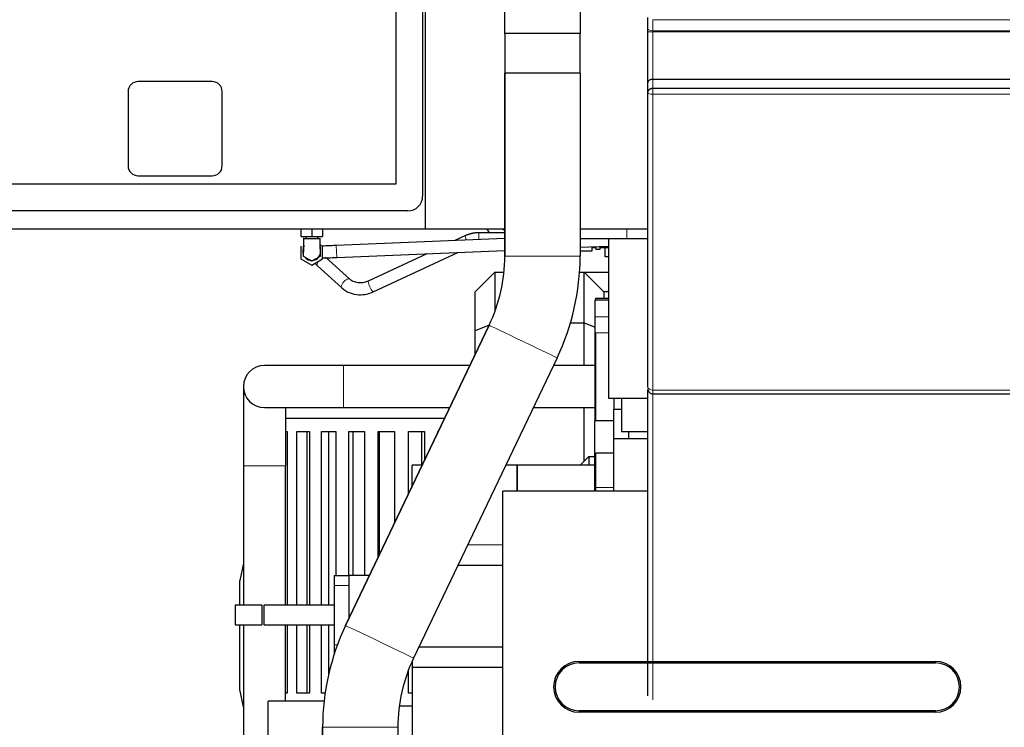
# Model space of a CAD drawing. Header units: inches. Extents: x 0 to 29700, y -16 to 21000.
# Tile 101 of 256: x 1957 to 2951, y 16531 to 17246. Entities that reach past the tile are written whole.
import ezdxf

# ---------------------------------------------------------------- set-up
doc = ezdxf.new("R2010")
doc.units = ezdxf.units.IN
doc.layers.add('1', color=7, linetype='Continuous', true_color=0xffffff)

msp = doc.modelspace()

# ---------------------------------------------------------------- linework, layer by layer
at = {"layer": '1', "color": 2, "linetype": 'Continuous', "lineweight": 25}
for p, q in [((2366.901, 17034.494), (2366.901, 17860.494)), ((2363.901, 17721.494), (2363.901, 17067.494)), ((2336.901, 17709.494), (2336.901, 17079.494)), ((2446.864, 17231.494), (2446.864, 17541.494)), ((2522.938, 17541.494), (2522.938, 17231.494)), ((2591.401, 17236.579), (2591.401, 17247.821)), ((2484.901, 17231.494), (2446.864, 17231.494)), ((2446.901, 17231.494), (2446.901, 17191.494)), ((2522.938, 17231.494), (2484.901, 17231.494)), ((2522.901, 17191.494), (2522.901, 17231.494)), ((2591.401, 17182.258), (2591.401, 17233.345)), ((2446.86, 17191.494), (2446.87, 17191.494)), ((2446.86, 17191.494), (2446.86, 17006.831)), ((2484.901, 17191.494), (2446.87, 17191.494)), ((2446.87, 17006.831), (2446.87, 17191.494)), ((2522.943, 17191.494), (2484.901, 17191.494)), ((2522.943, 17191.494), (2522.943, 17006.831)), ((2956.901, 17185.292), (2596.401, 17185.292)), ((2151.401, 17182.994), (2076.401, 17182.994)), ((2591.401, 17172.793), (2591.401, 17182.258)), ((2956.901, 17176.019), (2596.401, 17176.019)), ((2066.401, 17172.994), (2066.401, 17097.994)), ((2161.401, 17097.994), (2161.401, 17172.994)), ((2591.401, 16874.586), (2591.401, 17171.816)), ((2076.401, 17087.994), (2151.401, 17087.994)), ((2336.901, 17079.494), (1706.901, 17079.494)), ((2348.901, 17052.494), (1694.901, 17052.494)), ((1654.901, 17034.494), (2366.901, 17034.494)), ((2240.901, 17034.494), (2240.901, 17026.494)), ((2240.901, 17026.494), (2251.901, 17026.494)), ((2245.901, 17026.494), (2245.901, 17024.494)), ((2251.901, 17034.494), (2251.901, 17026.494)), ((2251.901, 17026.494), (2262.901, 17026.494)), ((2257.901, 17024.494), (2257.901, 17026.494)), ((2262.901, 17034.494), (2262.901, 17026.494)), ((2366.901, 17034.494), (2446.859, 17034.494)), ((2407.118, 17027.485), (2396.385, 17022.483)), ((2446.86, 17030.494), (2420.76, 17030.494)), ((2522.944, 17034.494), (2591.4, 17034.494)), ((2240.901, 17016.844), (2240.901, 17004.143)), ((2243.402, 17024.494), (2243.404, 17024.494)), ((2262.901, 17016.844), (2260.401, 17018.288)), ((2262.901, 17004.143), (2262.901, 17016.844)), ((2446.856, 17024.574), (2276.632, 17017.523)), ((2276.632, 17017.522), (2276.632, 17017.523)), ((2522.941, 17015.715), (2551.584, 17016.901)), ((2522.943, 17024.494), (2570.242, 17024.494)), ((2534.901, 17016.21), (2534.901, 17011.792)), ((2538.901, 17016.376), (2538.901, 17013.524)), ((2542.776, 17016.537), (2542.776, 17013.524)), ((2548.401, 17015.256), (2548.401, 17016.77)), ((2551.584, 17024.493), (2551.584, 16863.524)), ((2570.242, 17024.494), (2591.403, 17024.494)), ((2277.128, 17005.533), (2446.857, 17012.564)), ((2368.105, 17009.301), (2308.891, 16981.702)), ((2313.961, 16970.825), (2399.28, 17010.593)), ((2534.901, 17011.792), (2522.943, 17011.792)), ((2534.901, 17015.494), (2538.901, 17015.494)), ((2542.776, 17013.524), (2538.901, 17013.524)), ((2542.776, 17015.494), (2548.401, 17015.494)), ((2548.401, 17006.018), (2548.401, 17015.256)), ((2551.585, 17015.256), (2548.401, 17015.256)), ((2551.585, 17006.018), (2548.401, 17006.018)), ((2240.901, 17004.143), (2251.901, 16997.792)), ((2251.901, 16997.792), (2262.901, 17004.143)), ((2257.742, 16997.055), (2282.252, 16974.724)), ((2290.334, 16983.594), (2265.824, 17005.926)), ((2436.901, 16990.633), (2416.901, 16970.633)), ((2436.901, 16990.633), (2446.049, 16990.633)), ((2436.901, 16990.633), (2436.901, 16950.915)), ((2522.39, 16990.633), (2526.901, 16990.633)), ((2526.901, 16990.633), (2551.585, 16990.633)), ((2546.901, 16970.633), (2526.901, 16990.633)), ((2526.901, 16939.609), (2526.901, 16990.633)), ((2416.901, 16931.325), (2416.901, 16970.633)), ((2551.585, 16970.633), (2546.901, 16970.633)), ((2546.901, 16970.633), (2546.901, 16964.493)), ((2538.134, 16962.671), (2551.584, 16962.671)), ((2538.134, 16945.671), (2538.134, 16962.671)), ((2538.901, 16962.67), (2538.901, 16964.494)), ((2538.901, 16964.494), (2551.584, 16964.494)), ((2431.028, 16936.99), (2286.127, 16633.801)), ((2286.138, 16633.801), (2431.039, 16936.99)), ((2431.138, 16937.222), (2416.901, 16931.325)), ((2513.254, 16939.609), (2526.901, 16939.609)), ((2526.901, 16939.609), (2538.134, 16934.956)), ((2526.901, 16896.355), (2526.901, 16939.609)), ((2538.134, 16840.694), (2538.134, 16945.671)), ((2416.901, 16907.431), (2416.901, 16931.325)), ((2538.901, 16840.695), (2538.901, 16929.494)), ((2499.675, 16904.186), (2354.775, 16600.997)), ((2284.033, 16896.357), (2204.033, 16896.357)), ((2411.612, 16896.357), (2284.033, 16896.357)), ((2538.13, 16896.357), (2495.931, 16896.357)), ((2182.833, 16875.157), (2182.833, 16795.157)), ((2591.401, 16562.992), (2591.401, 16871.636)), ((2596.401, 16867.686), (2956.901, 16867.686)), ((2551.584, 16863.524), (2591.403, 16863.524)), ((2556.901, 16863.526), (2556.901, 16852.494)), ((2564.901, 16863.524), (2564.901, 16829.523)), ((2204.033, 16853.957), (2284.033, 16853.957)), ((2225.233, 16853.956), (2225.233, 16795.157)), ((2284.033, 16853.957), (2391.346, 16853.957)), ((2475.669, 16853.957), (2538.13, 16853.957)), ((2526.901, 16799.693), (2526.901, 16853.959)), ((2556.901, 16822.544), (2556.901, 16852.494)), ((2556.901, 16852.494), (2564.904, 16852.494)), ((2386.032, 16842.869), (2225.233, 16842.869)), ((2537.401, 16840.694), (2537.401, 16769.699)), ((2556.901, 16840.694), (2537.401, 16840.694)), ((2225.233, 16829.669), (2226.944, 16829.669)), ((2226.944, 16829.669), (2226.944, 16654.439)), ((2236.938, 16654.439), (2236.938, 16829.669)), ((2236.938, 16829.669), (2249.78, 16829.669)), ((2246.907, 16829.669), (2246.907, 16654.439)), ((2249.78, 16829.669), (2249.78, 16654.439)), ((2261.595, 16654.439), (2261.595, 16829.669)), ((2261.595, 16829.669), (2276.275, 16829.669)), ((2268.786, 16829.669), (2268.786, 16654.439)), ((2276.275, 16829.669), (2276.275, 16684.436)), ((2289.393, 16684.436), (2289.393, 16829.669)), ((2289.393, 16829.669), (2305.272, 16829.669)), ((2293.493, 16829.669), (2293.493, 16684.436)), ((2305.272, 16829.669), (2305.272, 16684.436)), ((2319.12, 16702.833), (2319.12, 16829.669)), ((2319.12, 16829.669), (2335.501, 16829.669)), ((2319.949, 16829.669), (2319.949, 16704.566)), ((2335.501, 16829.669), (2335.501, 16737.108)), ((2349.474, 16766.346), (2349.474, 16829.669)), ((2349.474, 16829.669), (2365.643, 16829.669)), ((2363.19, 16795.691), (2363.19, 16829.669)), ((2365.643, 16829.669), (2365.643, 16800.179)), ((2379.13, 16828.398), (2379.13, 16829.669)), ((2591.403, 16829.523), (2564.901, 16829.523)), ((2571.901, 16829.523), (2571.901, 16822.544)), ((2591.404, 16822.544), (2556.901, 16822.544)), ((2556.901, 16769.684), (2556.901, 16822.544)), ((2538.901, 16773.194), (2538.901, 16808.194)), ((2538.901, 16808.194), (2556.901, 16808.194)), ((2531.901, 16804.693), (2522.902, 16795.694)), ((2531.901, 16804.693), (2537.402, 16804.693)), ((2531.901, 16804.693), (2531.901, 16795.691)), ((2182.833, 16795.157), (2182.833, 16654.432)), ((2225.233, 16654.432), (2225.233, 16795.157)), ((2363.499, 16795.694), (2353.401, 16795.694)), ((2353.401, 16774.565), (2353.401, 16795.694)), ((2459.401, 16795.694), (2447.824, 16795.694)), ((2537.401, 16795.694), (2459.401, 16795.694)), ((2459.401, 16795.694), (2459.401, 16769.687)), ((2459.401, 16769.691), (2459.401, 16795.694)), ((2444.901, 16638.063), (2444.901, 16769.689)), ((2591.399, 16769.689), (2444.901, 16769.689)), ((2538.901, 16769.688), (2538.901, 16773.194)), ((2182.833, 16696.876), (2179.347, 16679.269)), ((2444.901, 16694.425), (2399.425, 16694.425)), ((2179.347, 16654.434), (2179.347, 16679.269)), ((2274.46, 16684.435), (2274.46, 16674.435)), ((2274.46, 16684.435), (2289.46, 16684.435)), ((2310.326, 16684.435), (2289.46, 16684.435)), ((2289.46, 16684.435), (2289.46, 16674.435)), ((2274.46, 16674.435), (2274.46, 16614.435)), ((2289.46, 16674.435), (2289.46, 16640.775)), ((2174.46, 16654.435), (2174.46, 16634.435)), ((2201.46, 16654.435), (2174.46, 16654.435)), ((2201.46, 16654.435), (2201.46, 16634.435)), ((2203.46, 16654.435), (2203.46, 16634.435)), ((2274.46, 16654.435), (2203.46, 16654.435)), ((2444.901, 16291.991), (2444.901, 16638.063)), ((2174.46, 16634.435), (2201.46, 16634.435)), ((2179.347, 16569.269), (2179.347, 16634.433)), ((2182.833, 16634.434), (2182.833, 16440.531)), ((2203.46, 16634.435), (2274.46, 16634.435)), ((2225.233, 16557.497), (2225.233, 16634.434)), ((2226.944, 16634.437), (2226.944, 16565.669)), ((2236.938, 16565.669), (2236.938, 16634.437)), ((2246.907, 16634.437), (2246.907, 16565.669)), ((2249.78, 16634.437), (2249.78, 16565.669)), ((2261.595, 16565.669), (2261.595, 16634.437)), ((2268.786, 16634.437), (2268.786, 16583.947)), ((2274.46, 16614.435), (2274.46, 16604.56)), ((2360.237, 16612.425), (2444.901, 16612.425)), ((2349.474, 16565.669), (2349.474, 16588.608)), ((2353.401, 16598.05), (2353.401, 16591.365)), ((2444.901, 16591.363), (2353.401, 16591.363)), ((2353.401, 16591.363), (2353.401, 16377.377)), ((2521.901, 16597.663), (2881.901, 16597.663)), ((2521.901, 16596.163), (2881.901, 16596.163)), ((2182.833, 16551.661), (2179.347, 16569.269)), ((2226.944, 16565.669), (2225.233, 16565.669)), ((2249.78, 16565.669), (2236.938, 16565.669)), ((2265.375, 16565.669), (2261.595, 16565.669)), ((2353.401, 16565.669), (2349.474, 16565.669)), ((2264.32, 16557.494), (2207.901, 16557.494)), ((2207.901, 16443.494), (2207.901, 16557.494)), ((2353.391, 16552.469), (2340.336, 16552.469)), ((2881.901, 16547.82), (2521.901, 16547.82)), ((2881.901, 16546.32), (2521.901, 16546.32)), ((2262.86, 16531.157), (2262.86, 16346.494)), ((2262.87, 16346.494), (2262.87, 16531.157)), ((2338.943, 16531.157), (2338.943, 16346.494))]:
    msp.add_line(p, q, dxfattribs=at)
at = {"layer": '1', "color": 110, "linetype": 'Continuous', "lineweight": 13}
for p, q in [((2596.401, 17245.512), (2596.401, 17234.27)), ((2956.901, 17245.512), (2596.401, 17245.512)), ((2596.401, 17233.345), (2591.401, 17233.345)), ((2956.901, 17234.27), (2596.401, 17234.27)), ((2596.401, 17233.345), (2596.401, 17185.292)), ((2956.901, 17233.345), (2596.401, 17233.345)), ((2596.401, 17185.292), (2596.401, 17176.019)), ((2956.901, 17170.378), (2596.401, 17170.378)), ((2596.401, 17170.378), (2596.401, 16871.488)), ((2420.76, 17030.494), (2420.76, 17023.493)), ((2570.242, 17034.494), (2570.242, 17024.494)), ((2277.128, 17005.533), (2276.632, 17017.522)), ((2522.943, 17006.831), (2446.87, 17006.831)), ((2538.134, 16945.671), (2551.584, 16945.671)), ((2551.584, 16929.494), (2538.901, 16929.494)), ((2284.033, 16896.357), (2284.033, 16853.957)), ((2956.901, 16871.488), (2596.401, 16871.488)), ((2596.401, 16867.684), (2596.401, 16558.85)), ((2225.233, 16795.157), (2182.833, 16795.157)), ((2556.901, 16773.194), (2538.901, 16773.194)), ((2409.477, 16715.459), (2444.901, 16715.459)), ((2274.46, 16674.435), (2289.46, 16674.435)), ((2274.46, 16614.435), (2277.902, 16614.435)), ((2521.901, 16596.163), (2521.901, 16597.663)), ((2881.901, 16596.163), (2881.901, 16597.663)), ((2521.901, 16547.82), (2521.901, 16546.32)), ((2881.901, 16547.82), (2881.901, 16546.32)), ((2338.943, 16531.157), (2262.87, 16531.157))]:
    msp.add_line(p, q, dxfattribs=at)
at = {"layer": '1', "color": 2, "linetype": 'Continuous', "lineweight": 25}
for centre, radius, start, end in [((2076.401, 17172.994), 10, 90, 180), ((2151.401, 17172.994), 10, 0, 90), ((2076.401, 17097.994), 10, 180, 270), ((2151.401, 17097.994), 10, 270, 0), ((2348.901, 17067.494), 15, 270, 0), ((2251.901, 17011.494), 9, 160.8075, 195.575625), ((2251.901, 17011.494), 9, 270, 15.62625), ((2251.901, 17011.494), 9, 223.936875, 270), ((2204.033, 16875.157), 21.2, 90, 270), ((2521.901, 16571.991), 25.672, 90, 270), ((2521.901, 16571.991), 24.172, 90, 270), ((2881.901, 16571.991), 25.672, 270, 90), ((2881.901, 16571.991), 24.172, 270, 90)]:
    msp.add_arc(centre, radius, start, end, dxfattribs=at)
at = {"layer": '1', "color": 110, "linetype": 'Continuous', "lineweight": 13}
for centre, major_axis, ratio, start_param, end_param in [((2596.401, 17236.579), (5, 0), 0.4617486, 3.1415927, 4.712389), ((2596.401, 17171.816), (5, 0), 0.2875569, 3.1415927, 4.712389), ((2409.652, 17022.047), (-2.535, 5.438), 0.1518423, 0, 1.3292864), ((2261.783, 17001.491), (4.041, 4.435), 0.4652854, 1.9721348, 3.1415927), ((2286.293, 16979.159), (4.041, 4.435), 0.4652854, 0, 3.1459123), ((2311.426, 16976.264), (-2.535, 5.438), 0.1518423, 0, 3.1415927), ((2465.352, 16920.588), (34.331, -16.407), 0.0023435, 0.0213807, 3.1104049), ((2596.401, 16874.586), (5, 0), 0.6196181, 3.1415927, 4.712389), ((2320.451, 16617.399), (34.331, -16.407), 0.0023435, 0.0213807, 3.1104049)]:
    msp.add_ellipse(centre, major_axis=major_axis, ratio=ratio, start_param=start_param, end_param=end_param, dxfattribs=at)
at = {"layer": '1', "color": 2, "linetype": 'Continuous', "lineweight": 25}
for centre, major_axis, ratio, start_param, end_param in [((2596.401, 17182.258), (-5, 0), 0.6068153, 4.712389, 6.2831853), ((2284.899, 17006.831), (0, -161.963), 0.9999852, 1.1249608, 1.5707963), ((2284.91, 17006.831), (0, 161.963), 0.9999852, 4.2665534, 4.712389), ((2284.91, 17006.831), (0, -238.037), 0.9999852, 1.1249608, 1.5707963), ((2596.401, 16872.686), (-5, 0), 0.9999999, 6.2830706, 7.8578011), ((2500.893, 16531.157), (0, 238.037), 0.9999852, 1.1249608, 1.5707963), ((2500.904, 16531.157), (0, -238.037), 0.9999852, 4.2665534, 4.712389), ((2500.904, 16531.157), (0, 161.963), 0.9999852, 1.1249608, 1.5707963)]:
    msp.add_ellipse(centre, major_axis=major_axis, ratio=ratio, start_param=start_param, end_param=end_param, dxfattribs=at)
for points, degree, knots in [([(2591.401, 17233.345), (2591.401, 17233.627), (2591.401, 17233.906), (2591.401, 17234.459), (2591.401, 17234.733), (2591.401, 17235.139), (2591.401, 17235.274), (2591.401, 17235.475), (2591.401, 17235.542), (2591.401, 17235.675), (2591.401, 17235.742), (2591.401, 17236.071), (2591.401, 17236.328), (2591.401, 17236.579)], 3, [0, 0, 0, 0, 0.25, 0.25, 0.5, 0.5, 0.625, 0.625, 0.6875, 0.6875, 0.75, 0.75, 1, 1, 1, 1]), ([(2596.401, 17176.019), (2596.225, 17176.019), (2596.05, 17176.013), (2595.703, 17175.988), (2595.532, 17175.969), (2595.192, 17175.919), (2595.023, 17175.888), (2594.69, 17175.814), (2594.529, 17175.772), (2594.215, 17175.676), (2594.062, 17175.624), (2593.767, 17175.508), (2593.623, 17175.446), (2593.346, 17175.311), (2593.215, 17175.24), (2592.964, 17175.091), (2592.846, 17175.014), (2592.622, 17174.853), (2592.516, 17174.769), (2592.393, 17174.661), (2592.368, 17174.639), (2592.32, 17174.595), (2592.25, 17174.53), (2592.184, 17174.463), (2592.058, 17174.329), (2591.982, 17174.239), (2591.843, 17174.056), (2591.78, 17173.964), (2591.711, 17173.848), (2591.698, 17173.825), (2591.672, 17173.778), (2591.659, 17173.755), (2591.623, 17173.685), (2591.601, 17173.638), (2591.54, 17173.5), (2591.506, 17173.408), (2591.453, 17173.228), (2591.434, 17173.139), (2591.414, 17173.007), (2591.407, 17172.942), (2591.403, 17172.867), (2591.402, 17172.835), (2591.401, 17172.814), (2591.401, 17172.803), (2591.401, 17172.793)], 3, [0, 0, 0, 0, 0.0625, 0.0625, 0.125, 0.125, 0.1875, 0.1875, 0.25, 0.25, 0.3125, 0.3125, 0.375, 0.375, 0.4375, 0.4375, 0.5, 0.5, 0.5625, 0.5625, 0.578125, 0.578125, 0.59375, 0.625, 0.625, 0.6875, 0.6875, 0.75, 0.75, 0.765625, 0.765625, 0.78125, 0.78125, 0.8125, 0.8125, 0.875, 0.875, 0.9375, 0.9375, 0.96875, 0.984375, 0.9921875, 0.9921875, 1, 1, 1, 1]), ([(2591.401, 17171.816), (2591.401, 17171.975), (2591.401, 17172.137), (2591.401, 17172.462), (2591.401, 17172.627), (2591.401, 17172.793)], 3, [0, 0, 0, 0, 0.5, 0.5, 1, 1, 1, 1]), ([(2428.591, 17034.463), (2428.643, 17034.366), (2429.462, 17032.85), (2430.398, 17031.416), (2431.365, 17030.161)], 3, [0, 0, 0, 0, 0.0633448, 1, 1, 1, 1]), ([(2446.806, 17032.716), (2446.333, 17032.922), (2445.422, 17033.385), (2444.54, 17033.966), (2444.12, 17034.276)], 3, [0, 0, 0, 0, 0.5131582, 1, 1, 1, 1]), ([(2243.404, 17024.494), (2243.407, 17024.494), (2251.348, 17024.494), (2251.37, 17024.494), (2251.684, 17024.494), (2251.839, 17024.494), (2251.895, 17024.494), (2251.933, 17024.494), (2252.027, 17024.494), (2252.167, 17024.494), (2252.397, 17024.494), (2252.964, 17024.494), (2253.004, 17024.494), (2259.301, 17024.494), (2259.339, 17024.494), (2259.909, 17024.494), (2260.136, 17024.494), (2260.273, 17024.494), (2260.371, 17024.494), (2260.405, 17024.494), (2260.398, 17024.494), (2260.405, 17024.494), (2260.401, 17024.494), (2260.402, 17024.494)], 2, [0, 0, 0, 0.25, 0.3125, 0.3125, 0.328125, 0.3320312, 0.3339844, 0.3359375, 0.34375, 0.34375, 0.375, 0.375, 0.5, 0.625, 0.625, 0.65625, 0.65625, 0.6640625, 0.6660156, 0.6679688, 0.671875, 0.6875, 1, 1, 1]), ([(2243.404, 17006.588), (2243.401, 17006.592), (2243.401, 17015.763), (2243.401, 17015.788), (2243.398, 17016.152), (2243.404, 17016.327), (2243.398, 17016.396), (2243.431, 17016.42), (2243.529, 17016.472), (2243.667, 17016.554), (2243.894, 17016.689), (2244.464, 17017.015), (2244.473, 17017.02), (2244.642, 17017.118)], 2, [0, 0, 0, 0.6197707, 0.7747134, 0.7747134, 0.813449, 0.8231329, 0.8279749, 0.8328169, 0.8521847, 0.8521847, 0.929656, 0.929656, 1, 1, 1]), ([(2243.401, 17024.494), (2243.401, 17021.593), (2243.401, 17017.471), (2243.401, 17013.21), (2243.401, 17011.785), (2243.401, 17011.525), (2243.401, 17011.325), (2243.401, 17011.189), (2243.401, 17011.1), (2243.401, 17011.084), (2243.401, 17011.082), (2243.401, 17011.082)], 3, [0, 0, 0, 0, 0.6422338, 0.9139626, 0.9428116, 0.9592729, 0.9710839, 0.9897631, 0.9960702, 0.9984313, 1, 1, 1, 1]), ([(2260.401, 17016.401), (2260.401, 17016.401), (2260.401, 17016.401), (2260.401, 17016.4), (2260.401, 17016.4), (2260.401, 17016.399), (2260.401, 17016.399), (2260.401, 17016.367), (2260.401, 17016.234), (2260.401, 17015.759), (2260.401, 17014.91), (2260.401, 17012.91), (2260.401, 17012.106), (2260.401, 17011.729), (2260.401, 17011.673)], 3, [0, 0, 0, 0, 0.1571873, 0.218485, 0.2644582, 0.2797827, 0.2951071, 0.3410804, 0.4023781, 0.5249735, 0.6475689, 0.8927597, 0.9540574, 1, 1, 1, 1]), ([(2276.632, 17017.523), (2274.707, 17017.444), (2271.115, 17017.293), (2266.392, 17017.102), (2263.679, 17016.978), (2262.561, 17016.927)], 3, [0, 0, 0, 0, 0.3844591, 0.7354725, 1, 1, 1, 1]), ([(2260.401, 17012.166), (2260.401, 17009.042), (2260.401, 17009.04), (2260.401, 17007.228), (2260.402, 17007.199), (2260.405, 17006.835), (2260.398, 17006.66), (2260.405, 17006.591), (2260.372, 17006.567), (2260.274, 17006.515), (2260.136, 17006.433), (2259.909, 17006.298), (2259.339, 17005.973), (2259.299, 17005.95), (2253.002, 17002.314), (2252.964, 17002.292), (2252.397, 17001.961), (2252.167, 17001.832), (2252.027, 17001.754), (2251.933, 17001.695), (2251.895, 17001.678), (2251.839, 17001.718), (2251.684, 17001.8), (2251.37, 17001.985), (2251.348, 17001.998), (2243.407, 17006.583), (2243.404, 17006.588)], 2, [0, 0, 0, 0.1784339, 0.1784339, 0.2468977, 0.2468977, 0.2640137, 0.2682927, 0.2704322, 0.2725717, 0.2811297, 0.2811297, 0.3153616, 0.3153616, 0.4522893, 0.5892169, 0.5892169, 0.6234489, 0.6234489, 0.6320068, 0.6341463, 0.6362858, 0.6405648, 0.6576808, 0.6576808, 0.7261446, 1, 1, 1]), ([(2262.862, 17004.949), (2264.66, 17005.019), (2269.207, 17005.205), (2274.169, 17005.41), (2277.128, 17005.533)], 3, [0, 0, 0, 0, 0.4441237, 1, 1, 1, 1]), ([(2308.88, 16981.696), (2307.506, 16981.054), (2304.572, 16980.026), (2299.734, 16979.577), (2294.601, 16980.569), (2291.698, 16982.346), (2290.326, 16983.601)], 3, [0, 0, 0, 0, 0.2034246, 0.4352516, 0.700878, 1, 1, 1, 1]), ([(2282.26, 16974.716), (2284.791, 16972.48), (2290.015, 16969.289), (2298.947, 16967.448), (2307.043, 16968.221), (2311.807, 16969.837), (2313.971, 16970.831)], 3, [0, 0, 0, 0, 0.2985484, 0.565339, 0.8002907, 1, 1, 1, 1])]:
    msp.add_open_spline(points, degree=degree, knots=knots, dxfattribs=at)
at = {"layer": '1', "color": 110, "linetype": 'Continuous', "lineweight": 13}
for points, knots in [([(2596.401, 17234.27), (2596.401, 17234.198), (2596.401, 17234.125), (2596.401, 17234.012), (2596.401, 17233.973), (2596.401, 17233.897), (2596.401, 17233.858), (2596.401, 17233.742), (2596.401, 17233.664), (2596.401, 17233.506), (2596.401, 17233.426), (2596.401, 17233.345)], [0, 0, 0, 0, 0.25, 0.25, 0.375, 0.375, 0.5, 0.5, 0.75, 0.75, 1, 1, 1, 1]), ([(2596.401, 17176.019), (2596.401, 17176.005), (2596.401, 17175.991), (2596.401, 17175.962), (2596.401, 17175.919), (2596.401, 17175.818), (2596.401, 17175.616), (2596.401, 17175.442), (2596.401, 17175.092), (2596.401, 17174.857), (2596.401, 17174.502), (2596.401, 17174.383), (2596.401, 17174.146), (2596.401, 17174.027), (2596.401, 17173.67), (2596.401, 17173.432), (2596.401, 17173.074), (2596.401, 17172.955), (2596.401, 17172.776), (2596.401, 17172.716), (2596.401, 17172.597), (2596.401, 17172.299), (2596.401, 17171.532), (2596.401, 17170.836), (2596.401, 17170.378)], [0, 0, 0, 0, 0.0078125, 0.0078125, 0.015625, 0.03125, 0.0625, 0.125, 0.125, 0.25, 0.25, 0.3125, 0.3125, 0.375, 0.375, 0.5, 0.5, 0.5625, 0.5625, 0.59375, 0.59375, 0.625, 0.75, 1, 1, 1, 1]), ([(2243.404, 17024.494), (2243.404, 17022.768), (2243.404, 17019.316), (2243.404, 17015.434), (2243.404, 17012.953), (2243.404, 17012.086), (2243.404, 17011.58), (2243.404, 17011.233), (2243.404, 17010.802), (2243.404, 17009.443), (2243.404, 17008.304), (2243.404, 17007.18), (2243.404, 17006.784), (2243.404, 17006.625), (2243.404, 17006.592), (2243.404, 17006.586), (2243.404, 17006.587), (2243.404, 17006.589), (2243.404, 17006.588), (2243.404, 17006.588), (2243.404, 17006.588)], [0, 0, 0, 0, 0.1448574, 0.2897147, 0.3259291, 0.3530898, 0.3621434, 0.371197, 0.3983577, 0.4345721, 0.5794294, 0.6518581, 0.7242868, 0.7605011, 0.7876619, 0.7967155, 0.8057691, 0.8329298, 0.8691442, 1, 1, 1, 1]), ([(2596.401, 16871.488), (2596.401, 16871.485), (2596.401, 16871.482), (2596.401, 16871.475), (2596.401, 16871.466), (2596.401, 16871.444), (2596.401, 16871.399), (2596.401, 16871.311), (2596.401, 16871.138), (2596.401, 16870.8), (2596.401, 16870.164), (2596.401, 16869.686), (2596.401, 16869.36), (2596.401, 16869.325), (2596.401, 16869.254), (2596.401, 16869.219), (2596.401, 16869.117), (2596.401, 16869.051), (2596.401, 16868.86), (2596.401, 16868.624), (2596.401, 16868.324), (2596.401, 16868.161), (2596.401, 16868.052), (2596.401, 16868.018), (2596.401, 16867.971), (2596.401, 16867.956), (2596.401, 16867.927), (2596.401, 16867.913), (2596.401, 16867.846), (2596.401, 16867.803), (2596.401, 16867.737), (2596.401, 16867.698), (2596.401, 16867.686), (2596.401, 16867.686)], [0, 0, 0, 0, 0.0013387, 0.0013387, 0.0026773, 0.0053547, 0.0107094, 0.0214187, 0.0428375, 0.085675, 0.1713499, 0.3426999, 0.3426999, 0.3641186, 0.3641186, 0.3855374, 0.3855374, 0.4283749, 0.4283749, 0.5140498, 0.5997248, 0.6853998, 0.6853998, 0.7282373, 0.7282373, 0.749656, 0.749656, 0.7710748, 0.7710748, 0.8567497, 0.8567497, 0.9424247, 1, 1, 1, 1])]:
    msp.add_open_spline(points, degree=3, knots=knots, dxfattribs=at)
at = {"layer": '1', "color": 2, "linetype": 'Continuous', "lineweight": 25}
for points, degree in [([(2420.76, 17030.494), (2413.594, 17030.4), (2407.117, 17027.485)], 2), ([(2260.401, 17014.139), (2260.401, 17015.865), (2260.401, 17019.316), (2260.401, 17022.768), (2260.401, 17024.494)], 3), ([(2254.891, 16999.653), (2255.775, 16998.847), (2256.727, 16997.98), (2257.75, 16997.048)], 3)]:
    msp.add_open_spline(points, degree=degree, dxfattribs=at)

doc.saveas('drawing.dxf')
